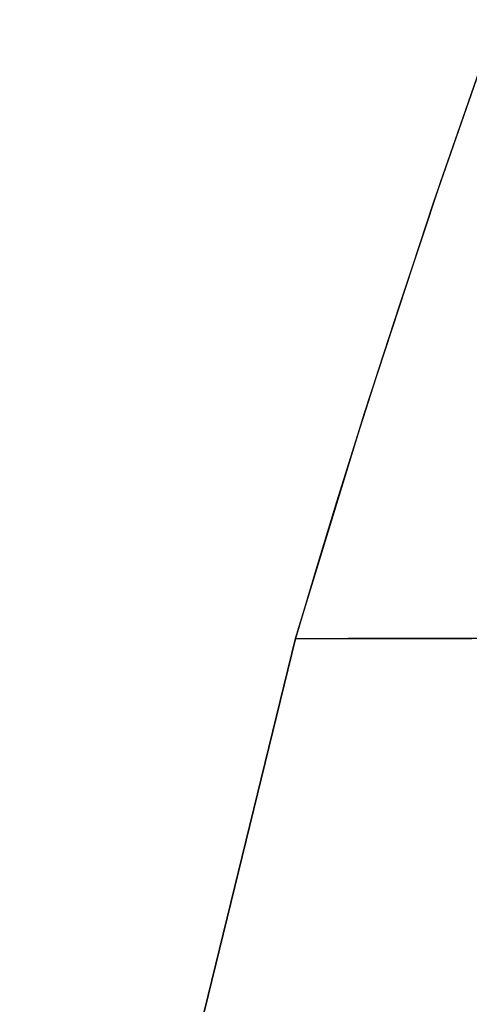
# Model space of a CAD drawing. Extents: x -1565 to 117, y -98 to 98.
# Tile 9 of 14: x -108 to -98, y 69 to 91. Entities that reach past the tile are written whole.
import ezdxf

# ---------------------------------------------------------------- set-up
doc = ezdxf.new("R2010")
doc.units = 0
doc.header["$MEASUREMENT"] = 0
doc.layers.add('KF_SONA_6_GRAVITY', color=5, linetype='CONTINUOUS')
doc.layers.add('KF_SONA_6_SPEAKER', color=250, linetype='CONTINUOUS')

# ---------------------------------------------------------------- blocks, each defined once
blk = doc.blocks.new('KF_Sona_6_3D')
at = {"layer": 'KF_SONA_6_SPEAKER'}
for points, invisible_edges in [([(-77.5, -101.769, 183), (-77.5, -77.9, 183), (-51.667, -77.9, 183), (-52.066, -107.989, 183)], 7), ([(-52.066, -107.989, -183), (-51.667, -77.9, -183), (-77.5, -77.9, -183), (-77.5, -101.769, -183)], 7), ([(-90.321, -97.626, 178.35), (-89.09, -98.054, 179.3), (-89.102, -94.572, 179.291), (-90.333, -94.221, 178.339)], 14), ([(-89.09, -98.054, 179.3), (-87.792, -98.499, 180.148), (-87.804, -94.94, 180.141), (-89.102, -94.572, 179.291)], 14), ([(-87.792, -98.499, 180.148), (-86.435, -98.955, 180.893), (-86.446, -95.321, 180.887), (-87.804, -94.94, 180.141)], 14), ([(-87.35, -96.477, -180.406), (-87.355, -95.416, -180.403), (-82.595, -96.767, -182.34), (-82.592, -97.9, -182.341)], 15), ([(-86.435, -98.955, 180.893), (-85.028, -99.421, 181.529), (-85.037, -95.715, 181.525), (-86.446, -95.321, 180.887)], 14), ([(-85.028, -99.421, 181.529), (-83.577, -99.892, 182.054), (-83.585, -96.118, 182.052), (-85.037, -95.715, 181.525)], 14), ([(-82.595, -96.767, -182.34), (-82.599, -95.644, -182.339), (-77.5, -96.995, -183), (-77.5, -98.188, -183)], 11), ([(-91.479, -97.217, -177.304), (-91.48, -96.201, -177.302), (-87.347, -97.554, -180.408), (-87.346, -98.65, -180.408)], 7), ([(-83.577, -99.892, 182.054), (-82.091, -100.365, 182.466), (-82.097, -96.529, 182.464), (-83.585, -96.118, 182.052)], 14), ([(-87.347, -97.554, -180.408), (-87.35, -96.477, -180.406), (-82.592, -97.9, -182.341), (-82.591, -99.047, -182.341)], 15), ([(-82.091, -100.365, 182.466), (-80.578, -100.838, 182.762), (-80.581, -96.946, 182.761), (-82.097, -96.529, 182.464)], 14), ([(-82.592, -97.9, -182.341), (-82.595, -96.767, -182.34), (-77.5, -98.188, -183), (-77.5, -99.382, -183)], 11), ([(-80.578, -100.838, 182.762), (-79.044, -101.306, 182.94), (-79.046, -97.367, 182.94), (-80.581, -96.946, 182.761)], 14), ([(-85.028, -99.421, -181.529), (-85.028, -99.421, -163.518), (-91.479, -97.217, -159.941), (-91.479, -97.217, -177.304)], 15), ([(-85.028, -99.421, -163.518), (-85.028, -99.421, -145.461), (-91.479, -97.217, -142.463), (-91.479, -97.217, -159.941)], 15), ([(-85.028, -99.421, -145.461), (-85.028, -99.421, -127.366), (-91.479, -97.217, -124.881), (-91.479, -97.217, -142.463)], 15), ([(-85.028, -99.421, -127.366), (-85.028, -99.421, -109.235), (-91.479, -97.217, -107.208), (-91.479, -97.217, -124.881)], 15), ([(-85.028, -99.421, -109.235), (-85.028, -99.421, -91.075), (-91.479, -97.217, -89.459), (-91.479, -97.217, -107.208)], 15), ([(-85.028, -99.421, -91.075), (-85.028, -99.421, -72.89), (-91.479, -97.217, -71.644), (-91.479, -97.217, -89.459)], 15), ([(-85.028, -99.421, -72.89), (-85.028, -99.421, -54.684), (-91.479, -97.217, -53.779), (-91.479, -97.217, -71.644)], 15), ([(-85.028, -99.421, -54.684), (-85.028, -99.421, -36.465), (-91.479, -97.217, -35.874), (-91.479, -97.217, -53.779)], 15), ([(-85.028, -99.421, -36.465), (-85.028, -99.421, -18.235), (-91.479, -97.217, -17.943), (-91.479, -97.217, -35.874)], 15), ([(-85.028, -99.421, -18.235), (-85.028, -99.421, 0), (-91.479, -97.217), (-91.479, -97.217, -17.943)], 15), ([(-85.028, -99.421, 0), (-85.028, -99.421, 18.235), (-91.479, -97.217, 17.943), (-91.479, -97.217)], 15), ([(-85.028, -99.421, 18.235), (-85.028, -99.421, 36.465), (-91.479, -97.217, 35.874), (-91.479, -97.217, 17.943)], 15), ([(-85.028, -99.421, 36.465), (-85.028, -99.421, 54.684), (-91.479, -97.217, 53.779), (-91.479, -97.217, 35.874)], 15), ([(-85.028, -99.421, 54.684), (-85.028, -99.421, 72.89), (-91.479, -97.217, 71.644), (-91.479, -97.217, 53.779)], 15), ([(-85.028, -99.421, 72.89), (-85.028, -99.421, 91.075), (-91.479, -97.217, 89.459), (-91.479, -97.217, 71.644)], 15), ([(-85.028, -99.421, 91.075), (-85.028, -99.421, 109.235), (-91.479, -97.217, 107.208), (-91.479, -97.217, 89.459)], 15), ([(-85.028, -99.421, 109.235), (-85.028, -99.421, 127.366), (-91.479, -97.217, 124.881), (-91.479, -97.217, 107.208)], 15), ([(-85.028, -99.421, 127.366), (-85.028, -99.421, 145.461), (-91.479, -97.217, 142.463), (-91.479, -97.217, 124.881)], 15), ([(-85.028, -99.421, 145.461), (-85.028, -99.421, 163.518), (-91.479, -97.217, 159.941), (-91.479, -97.217, 142.463)], 15), ([(-85.028, -99.421, 163.518), (-85.028, -99.421, 181.529), (-91.479, -97.217, 177.304), (-91.479, -97.217, 159.941)], 15), ([(-79.044, -101.306, 182.94), (-77.5, -101.769, 183), (-77.5, -97.79, 183), (-79.046, -97.367, 182.94)], 12), ([(-87.346, -98.65, -180.408), (-87.347, -97.554, -180.408), (-82.591, -99.047, -182.341), (-82.59, -100.207, -182.341)], 7), ([(-82.591, -99.047, -182.341), (-82.592, -97.9, -182.341), (-77.5, -99.382, -183), (-77.5, -100.575, -183)], 11), ([(-82.59, -100.207, -182.341), (-82.591, -99.047, -182.341), (-77.5, -100.575, -183), (-77.5, -101.769, -183)], 7), ([(-77.5, -101.769, -183), (-77.5, -101.769, -164.7), (-85.028, -99.421, -163.518), (-85.028, -99.421, -181.529)], 15), ([(-77.5, -101.769, -164.7), (-77.5, -101.769, -146.4), (-85.028, -99.421, -145.461), (-85.028, -99.421, -163.518)], 15), ([(-77.5, -101.769, -146.4), (-77.5, -101.769, -128.1), (-85.028, -99.421, -127.366), (-85.028, -99.421, -145.461)], 15), ([(-77.5, -101.769, -128.1), (-77.5, -101.769, -109.8), (-85.028, -99.421, -109.235), (-85.028, -99.421, -127.366)], 15), ([(-77.5, -101.769, -109.8), (-77.5, -101.769, -91.5), (-85.028, -99.421, -91.075), (-85.028, -99.421, -109.235)], 15), ([(-77.5, -101.769, -91.5), (-77.5, -101.769, -73.2), (-85.028, -99.421, -72.89), (-85.028, -99.421, -91.075)], 15), ([(-77.5, -101.769, -73.2), (-77.5, -101.769, -54.9), (-85.028, -99.421, -54.684), (-85.028, -99.421, -72.89)], 15), ([(-77.5, -101.769, -54.9), (-77.5, -101.769, -36.6), (-85.028, -99.421, -36.465), (-85.028, -99.421, -54.684)], 15), ([(-77.5, -101.769, -36.6), (-77.5, -101.769, -18.3), (-85.028, -99.421, -18.235), (-85.028, -99.421, -36.465)], 15), ([(-77.5, -101.769, -18.3), (-77.5, -101.769), (-85.028, -99.421, 0), (-85.028, -99.421, -18.235)], 15), ([(-77.5, -101.769), (-77.5, -101.769, 18.3), (-85.028, -99.421, 18.235), (-85.028, -99.421, 0)], 15), ([(-77.5, -101.769, 18.3), (-77.5, -101.769, 36.6), (-85.028, -99.421, 36.465), (-85.028, -99.421, 18.235)], 15), ([(-77.5, -101.769, 36.6), (-77.5, -101.769, 54.9), (-85.028, -99.421, 54.684), (-85.028, -99.421, 36.465)], 15), ([(-77.5, -101.769, 54.9), (-77.5, -101.769, 73.2), (-85.028, -99.421, 72.89), (-85.028, -99.421, 54.684)], 15), ([(-77.5, -101.769, 73.2), (-77.5, -101.769, 91.5), (-85.028, -99.421, 91.075), (-85.028, -99.421, 72.89)], 15), ([(-77.5, -101.769, 91.5), (-77.5, -101.769, 109.8), (-85.028, -99.421, 109.235), (-85.028, -99.421, 91.075)], 15), ([(-77.5, -101.769, 109.8), (-77.5, -101.769, 128.1), (-85.028, -99.421, 127.366), (-85.028, -99.421, 109.235)], 15), ([(-77.5, -101.769, 128.1), (-77.5, -101.769, 146.4), (-85.028, -99.421, 145.461), (-85.028, -99.421, 127.366)], 15), ([(-77.5, -101.769, 146.4), (-77.5, -101.769, 164.7), (-85.028, -99.421, 163.518), (-85.028, -99.421, 145.461)], 15), ([(-77.5, -101.769, 164.7), (-77.5, -101.769, 183), (-85.028, -99.421, 181.529), (-85.028, -99.421, 163.518)], 15), ([(-77.5, -101.769, -183), (-69.934, -103.891, -183), (-69.934, -103.891, -91.5), (-77.5, -101.769, -91.5)], 15), ([(-77.5, -101.769, -91.5), (-69.934, -103.891, -91.5), (-69.934, -103.891), (-77.5, -101.769)], 15), ([(-77.5, -101.769), (-69.934, -103.891), (-69.934, -103.891, 91.5), (-77.5, -101.769, 91.5)], 15), ([(-77.5, -101.769, 91.5), (-69.934, -103.891, 91.5), (-69.934, -103.891, 183), (-77.5, -101.769, 183)], 15), ([(-69.934, -103.891, -183), (-62.31, -105.794, -183), (-62.31, -105.794, -91.5), (-69.934, -103.891, -91.5)], 15), ([(-69.934, -103.891, -91.5), (-62.31, -105.794, -91.5), (-62.31, -105.794), (-69.934, -103.891)], 15), ([(-69.934, -103.891), (-62.31, -105.794), (-62.31, -105.794, 91.5), (-69.934, -103.891, 91.5)], 15), ([(-69.934, -103.891, 91.5), (-62.31, -105.794, 91.5), (-62.31, -105.794, 183), (-69.934, -103.891, 183)], 15)]:
    blk.add_3dface(points, dxfattribs=dict(at, invisible_edges=invisible_edges))

msp = doc.modelspace()

# ---------------------------------------------------------------- block references
at = {"layer": 'KF_SONA_6_GRAVITY', "rotation": 270}
msp.add_blockref('KF_Sona_6_3D', (0, 0), dxfattribs=at)

doc.saveas('drawing.dxf')
